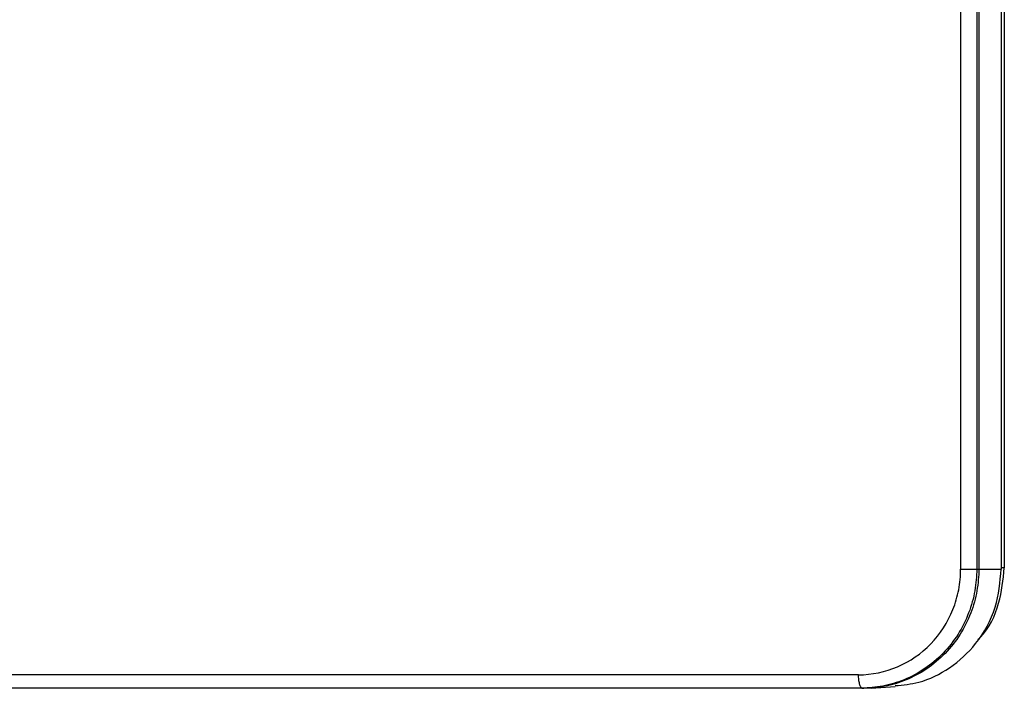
# Model space of a CAD drawing. Header units: millimetres. Extents: x 542 to 1440, y 942 to 1981.
# Tile 6 of 19: x 1366 to 1440, y 942 to 992. Entities that reach past the tile are written whole.
import ezdxf

# ---------------------------------------------------------------- set-up
doc = ezdxf.new("R2010")
doc.units = ezdxf.units.MM
doc.header["$LTSCALE"] = 10

msp = doc.modelspace()

# ---------------------------------------------------------------- linework, layer by layer
at = {"color": 7, "linetype": 'Continuous', "lineweight": 25}
for p, q in [((1436.601, 1038.009), (1436.601, 950.809)), ((1437.816, 1038.009), (1437.816, 950.809)), ((1437.973, 1038.009), (1437.973, 950.809)), ((1439.668, 1038.009), (1439.668, 950.809)), ((1439.683, 950.809), (1439.683, 1038.009)), ((1439.901, 1037.909), (1439.901, 950.909)), ((1439.901, 950.909), (1439.683, 950.909)), ((1437.816, 950.809), (1437.973, 950.809)), ((1437.973, 950.809), (1439.668, 950.809)), ((1439.668, 950.809), (1439.672, 950.809)), ((1428.891, 942.827), (1344.662, 942.827)), ((1429.845, 941.828), (1431.652, 941.951)), ((1429.141, 941.828), (1344.912, 941.828)), ((1429.279, 941.809), (1345.05, 941.809)), ((1429.141, 941.828), (1429.279, 941.809))]:
    msp.add_line(p, q, dxfattribs=at)
for points, knots in [([(1437.902, 945.489), (1437.966, 945.547), (1438.741, 946.249), (1439.608, 948.144), (1439.806, 950.012), (1439.901, 950.909)], [0, 0, 0, 0, 0.044349, 0.540786, 1, 1, 1, 1]), ([(1428.891, 942.827), (1429.903, 942.827), (1430.907, 943.034), (1432.776, 943.836), (1433.627, 944.425), (1435.058, 945.906), (1435.627, 946.787), (1436.208, 948.239), (1436.354, 948.738), (1436.552, 949.766), (1436.601, 950.285), (1436.601, 950.809)], [0, 0, 0, 0, 0.25, 0.25, 0.5, 0.5, 0.75, 0.75, 0.875, 0.875, 1, 1, 1, 1]), ([(1437.816, 950.809), (1437.816, 950.28), (1437.771, 949.731), (1437.572, 948.619), (1437.418, 948.056), (1436.996, 946.951), (1436.726, 946.408), (1436.078, 945.381), (1435.699, 944.897), (1434.852, 944.02), (1434.384, 943.628), (1433.392, 942.956), (1432.868, 942.677), (1431.8, 942.24), (1431.256, 942.081), (1430.182, 941.875), (1429.652, 941.828), (1429.141, 941.828)], [0, 0, 0, 0, 0.125, 0.125, 0.25, 0.25, 0.375, 0.375, 0.5, 0.5, 0.625, 0.625, 0.75, 0.75, 0.875, 0.875, 1, 1, 1, 1]), ([(1437.973, 950.809), (1437.973, 950.279), (1437.927, 949.729), (1437.728, 948.614), (1437.574, 948.05), (1437.15, 946.943), (1436.88, 946.399), (1436.231, 945.37), (1435.851, 944.885), (1435.002, 944.006), (1434.533, 943.613), (1433.539, 942.94), (1433.014, 942.661), (1431.944, 942.222), (1431.399, 942.063), (1430.323, 941.856), (1429.791, 941.809), (1429.279, 941.809)], [0, 0, 0, 0, 0.125, 0.125, 0.25, 0.25, 0.375, 0.375, 0.5, 0.5, 0.625, 0.625, 0.75, 0.75, 0.875, 0.875, 1, 1, 1, 1]), ([(1431.644, 942.011), (1432.25, 942.067), (1433.708, 942.2), (1435.862, 943.281), (1437.926, 945.184), (1439.389, 947.807), (1439.578, 949.835), (1439.668, 950.809)], [0, 0, 0, 0, 0.141238, 0.3398, 0.544689, 0.781212, 1, 1, 1, 1]), ([(1436.601, 950.809), (1436.713, 950.809), (1436.838, 950.809), (1437.096, 950.809), (1437.227, 950.809), (1437.462, 950.809), (1437.566, 950.809), (1437.726, 950.809), (1437.782, 950.809), (1437.816, 950.809)], [0, 0, 0, 0, 0.25, 0.25, 0.5, 0.5, 0.75, 0.75, 1, 1, 1, 1]), ([(1429.141, 941.828), (1429.111, 941.832), (1429.079, 941.857), (1429.017, 941.959), (1428.988, 942.036), (1428.939, 942.23), (1428.921, 942.346), (1428.896, 942.587), (1428.891, 942.712), (1428.891, 942.827)], [0, 0, 0, 0, 0.25, 0.25, 0.5, 0.5, 0.75, 0.75, 1, 1, 1, 1])]:
    msp.add_open_spline(points, degree=3, knots=knots, dxfattribs=at)

doc.saveas('drawing.dxf')
